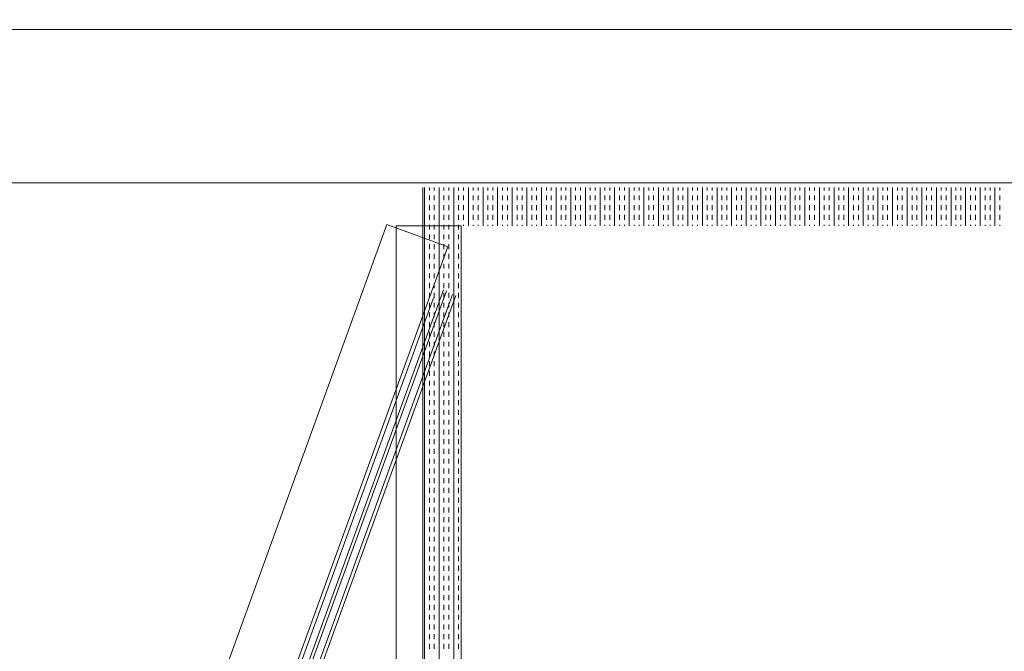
# Model space of a CAD drawing. Header units: millimetres. Extents: x -750 to 57307, y -2234 to 18901.
# Tile 94 of 102: x 20100 to 20743, y 15703 to 16115. Entities that reach past the tile are written whole.
import ezdxf

# ---------------------------------------------------------------- set-up
doc = ezdxf.new("R2010")
doc.units = ezdxf.units.MM
doc.header["$MEASUREMENT"] = 0
doc.linetypes.add('DASHED', pattern=[19.05, 12.7, -6.35])
doc.linetypes.add('HIDDEN', pattern=[0.375, 0.25, -0.125])
for name, color, linetype, lineweight, true_color in [('FLOOR RAISE', 4, 'DASHED', 0, 0x00ffff), ('GREY SCALE', 9, 'Continuous', 0, 0x808080), ('GREYSCALE', 9, 'Continuous', 0, 0x808080)]:
    doc.layers.add(name, color=color, linetype=linetype, lineweight=lineweight, true_color=true_color)

# ---------------------------------------------------------------- blocks, each defined once
blk = doc.blocks.new('FLOOR PLAN')
at = {"layer": 'GREYSCALE', "ltscale": 0.25}
for p, q in [((18432.57, 16108.55), (21213.33, 16108.55)), ((18432.57, 16008.31), (21213.33, 16008.31))]:
    blk.add_line(p, q, dxfattribs=at)
at = {"layer": 'GREYSCALE'}
for p, q in [((20363.2, 15303.61), (20363.2, 16005.3)), ((20364.39, 15303.61), (20364.39, 16005.3)), ((20367.58, 16003.32), (20367.58, 16005.3)), ((20367.58, 15996.95), (20367.58, 16000.13)), ((20370.76, 16003.32), (20370.76, 16005.3)), ((20370.76, 15996.95), (20370.76, 16000.13)), ((20373.94, 15303.61), (20373.94, 16005.3)), ((20377.12, 16003.32), (20377.12, 16005.3)), ((20377.12, 15996.95), (20377.12, 16000.13)), ((20380.31, 16003.32), (20380.31, 16005.3)), ((20380.31, 15996.95), (20380.31, 16000.13)), ((20383.49, 15303.61), (20383.49, 16005.3)), ((20386.67, 16003.32), (20386.67, 16005.3)), ((20386.67, 15996.95), (20386.67, 16000.13)), ((20389.86, 16003.32), (20389.86, 16005.3)), ((20389.86, 15996.95), (20389.86, 16000.13)), ((20393.04, 15980.24), (20393.04, 16005.3)), ((20396.22, 16003.32), (20396.22, 16005.3)), ((20396.22, 15996.95), (20396.22, 16000.13)), ((20399.4, 16003.32), (20399.4, 16005.3)), ((20399.4, 15996.95), (20399.4, 16000.13)), ((20402.59, 15980.24), (20402.59, 16005.3)), ((20405.77, 16003.32), (20405.77, 16005.3)), ((20405.77, 15996.95), (20405.77, 16000.13)), ((20408.95, 16003.32), (20408.95, 16005.3)), ((20408.95, 15996.95), (20408.95, 16000.13)), ((20412.13, 15980.24), (20412.13, 16005.3)), ((20415.32, 16003.32), (20415.32, 16005.3)), ((20415.32, 15996.95), (20415.32, 16000.13)), ((20418.5, 16003.32), (20418.5, 16005.3)), ((20418.5, 15996.95), (20418.5, 16000.13)), ((20421.68, 15980.24), (20421.68, 16005.3)), ((20424.86, 16003.32), (20424.86, 16005.3)), ((20424.86, 15996.95), (20424.86, 16000.13)), ((20428.05, 16003.32), (20428.05, 16005.3)), ((20428.05, 15996.95), (20428.05, 16000.13)), ((20431.23, 15980.24), (20431.23, 16005.3)), ((20434.41, 16003.32), (20434.41, 16005.3)), ((20434.41, 15996.95), (20434.41, 16000.13)), ((20437.6, 16003.32), (20437.6, 16005.3)), ((20437.6, 15996.95), (20437.6, 16000.13)), ((20440.78, 15980.24), (20440.78, 16005.3)), ((20443.96, 16003.32), (20443.96, 16005.3)), ((20443.96, 15996.95), (20443.96, 16000.13)), ((20447.14, 16003.32), (20447.14, 16005.3)), ((20447.14, 15996.95), (20447.14, 16000.13)), ((20450.33, 15980.24), (20450.33, 16005.3)), ((20453.51, 16003.32), (20453.51, 16005.3)), ((20453.51, 15996.95), (20453.51, 16000.13)), ((20456.69, 16003.32), (20456.69, 16005.3)), ((20456.69, 15996.95), (20456.69, 16000.13)), ((20459.87, 15980.24), (20459.87, 16005.3)), ((20463.06, 16003.32), (20463.06, 16005.3)), ((20463.06, 15996.95), (20463.06, 16000.13)), ((20466.24, 16003.32), (20466.24, 16005.3)), ((20466.24, 15996.95), (20466.24, 16000.13)), ((20469.42, 15980.24), (20469.42, 16005.3)), ((20472.61, 16003.32), (20472.61, 16005.3)), ((20472.61, 15996.95), (20472.61, 16000.13)), ((20475.79, 16003.32), (20475.79, 16005.3)), ((20475.79, 15996.95), (20475.79, 16000.13)), ((20478.97, 15980.24), (20478.97, 16005.3)), ((20482.15, 16003.32), (20482.15, 16005.3)), ((20482.15, 15996.95), (20482.15, 16000.13)), ((20485.34, 16003.32), (20485.34, 16005.3)), ((20485.34, 15996.95), (20485.34, 16000.13)), ((20488.52, 15980.24), (20488.52, 16005.3)), ((20491.7, 16003.32), (20491.7, 16005.3)), ((20491.7, 15996.95), (20491.7, 16000.13)), ((20494.88, 16003.32), (20494.88, 16005.3)), ((20494.88, 15996.95), (20494.88, 16000.13)), ((20498.07, 15980.24), (20498.07, 16005.3)), ((20501.25, 16003.32), (20501.25, 16005.3)), ((20501.25, 15996.95), (20501.25, 16000.13)), ((20504.43, 16003.32), (20504.43, 16005.3)), ((20504.43, 15996.95), (20504.43, 16000.13)), ((20507.61, 15980.24), (20507.61, 16005.3)), ((20510.8, 16003.32), (20510.8, 16005.3)), ((20510.8, 15996.95), (20510.8, 16000.13)), ((20513.98, 16003.32), (20513.98, 16005.3)), ((20513.98, 15996.95), (20513.98, 16000.13)), ((20517.16, 15980.24), (20517.16, 16005.3)), ((20520.35, 16003.32), (20520.35, 16005.3)), ((20520.35, 15996.95), (20520.35, 16000.13)), ((20523.53, 16003.32), (20523.53, 16005.3)), ((20523.53, 15996.95), (20523.53, 16000.13)), ((20526.71, 15980.24), (20526.71, 16005.3)), ((20529.89, 16003.32), (20529.89, 16005.3)), ((20529.89, 15996.95), (20529.89, 16000.13)), ((20533.08, 16003.32), (20533.08, 16005.3)), ((20533.08, 15996.95), (20533.08, 16000.13)), ((20536.26, 15980.24), (20536.26, 16005.3)), ((20539.44, 16003.32), (20539.44, 16005.3)), ((20539.44, 15996.95), (20539.44, 16000.13)), ((20542.62, 16003.32), (20542.62, 16005.3)), ((20542.62, 15996.95), (20542.62, 16000.13)), ((20545.81, 15980.24), (20545.81, 16005.3)), ((20548.99, 16003.32), (20548.99, 16005.3)), ((20548.99, 15996.95), (20548.99, 16000.13)), ((20552.17, 16003.32), (20552.17, 16005.3)), ((20552.17, 15996.95), (20552.17, 16000.13)), ((20555.36, 15980.24), (20555.36, 16005.3)), ((20558.54, 16003.32), (20558.54, 16005.3)), ((20558.54, 15996.95), (20558.54, 16000.13)), ((20561.72, 16003.32), (20561.72, 16005.3)), ((20561.72, 15996.95), (20561.72, 16000.13)), ((20564.9, 15980.24), (20564.9, 16005.3)), ((20568.09, 16003.32), (20568.09, 16005.3)), ((20568.09, 15996.95), (20568.09, 16000.13)), ((20571.27, 16003.32), (20571.27, 16005.3)), ((20571.27, 15996.95), (20571.27, 16000.13)), ((20574.45, 15980.24), (20574.45, 16005.3)), ((20577.63, 16003.32), (20577.63, 16005.3)), ((20577.63, 15996.95), (20577.63, 16000.13)), ((20580.82, 16003.32), (20580.82, 16005.3)), ((20580.82, 15996.95), (20580.82, 16000.13)), ((20584, 15980.24), (20584, 16005.3)), ((20587.18, 16003.32), (20587.18, 16005.3)), ((20587.18, 15996.95), (20587.18, 16000.13)), ((20590.37, 16003.32), (20590.37, 16005.3)), ((20590.37, 15996.95), (20590.37, 16000.13)), ((20593.55, 15980.24), (20593.55, 16005.3)), ((20596.73, 16003.32), (20596.73, 16005.3)), ((20596.73, 15996.95), (20596.73, 16000.13)), ((20599.91, 16003.32), (20599.91, 16005.3)), ((20599.91, 15996.95), (20599.91, 16000.13)), ((20603.1, 15980.24), (20603.1, 16005.3)), ((20606.28, 16003.32), (20606.28, 16005.3)), ((20606.28, 15996.95), (20606.28, 16000.13)), ((20609.46, 16003.32), (20609.46, 16005.3)), ((20609.46, 15996.95), (20609.46, 16000.13)), ((20612.64, 15980.24), (20612.64, 16005.3)), ((20615.83, 16003.32), (20615.83, 16005.3)), ((20615.83, 15996.95), (20615.83, 16000.13)), ((20619.01, 16003.32), (20619.01, 16005.3)), ((20619.01, 15996.95), (20619.01, 16000.13)), ((20622.19, 15980.24), (20622.19, 16005.3)), ((20625.37, 16003.32), (20625.37, 16005.3)), ((20625.37, 15996.95), (20625.37, 16000.13)), ((20628.56, 16003.32), (20628.56, 16005.3)), ((20628.56, 15996.95), (20628.56, 16000.13)), ((20631.74, 15980.24), (20631.74, 16005.3)), ((20634.92, 16003.32), (20634.92, 16005.3)), ((20634.92, 15996.95), (20634.92, 16000.13)), ((20638.11, 16003.32), (20638.11, 16005.3)), ((20638.11, 15996.95), (20638.11, 16000.13)), ((20641.29, 15980.24), (20641.29, 16005.3)), ((20644.47, 16003.32), (20644.47, 16005.3)), ((20644.47, 15996.95), (20644.47, 16000.13)), ((20647.65, 16003.32), (20647.65, 16005.3)), ((20647.65, 15996.95), (20647.65, 16000.13)), ((20650.84, 15980.24), (20650.84, 16005.3)), ((20654.02, 16003.32), (20654.02, 16005.3)), ((20654.02, 15996.95), (20654.02, 16000.13)), ((20657.2, 16003.32), (20657.2, 16005.3)), ((20657.2, 15996.95), (20657.2, 16000.13)), ((20660.38, 15980.24), (20660.38, 16005.3)), ((20663.57, 16003.32), (20663.57, 16005.3)), ((20663.57, 15996.95), (20663.57, 16000.13)), ((20666.75, 16003.32), (20666.75, 16005.3)), ((20666.75, 15996.95), (20666.75, 16000.13)), ((20669.93, 15980.24), (20669.93, 16005.3)), ((20673.12, 16003.32), (20673.12, 16005.3)), ((20673.12, 15996.95), (20673.12, 16000.13)), ((20676.3, 16003.32), (20676.3, 16005.3)), ((20676.3, 15996.95), (20676.3, 16000.13)), ((20679.48, 15980.24), (20679.48, 16005.3)), ((20682.66, 16003.32), (20682.66, 16005.3)), ((20682.66, 15996.95), (20682.66, 16000.13)), ((20685.85, 16003.32), (20685.85, 16005.3)), ((20685.85, 15996.95), (20685.85, 16000.13)), ((20689.03, 15980.24), (20689.03, 16005.3)), ((20692.21, 16003.32), (20692.21, 16005.3)), ((20692.21, 15996.95), (20692.21, 16000.13)), ((20695.39, 16003.32), (20695.39, 16005.3)), ((20695.39, 15996.95), (20695.39, 16000.13)), ((20698.58, 15980.24), (20698.58, 16005.3)), ((20701.76, 16003.32), (20701.76, 16005.3)), ((20701.76, 15996.95), (20701.76, 16000.13)), ((20704.94, 16003.32), (20704.94, 16005.3)), ((20704.94, 15996.95), (20704.94, 16000.13)), ((20708.12, 15980.24), (20708.12, 16005.3)), ((20711.31, 16003.32), (20711.31, 16005.3)), ((20711.31, 15996.95), (20711.31, 16000.13)), ((20714.49, 16003.32), (20714.49, 16005.3)), ((20714.49, 15996.95), (20714.49, 16000.13)), ((20717.67, 15980.24), (20717.67, 16005.3)), ((20720.86, 16003.32), (20720.86, 16005.3)), ((20720.86, 15996.95), (20720.86, 16000.13)), ((20724.04, 16003.32), (20724.04, 16005.3)), ((20724.04, 15996.95), (20724.04, 16000.13)), ((20727.22, 15980.24), (20727.22, 16005.3)), ((20730.4, 16003.32), (20730.4, 16005.3)), ((20730.4, 15996.95), (20730.4, 16000.13)), ((20733.59, 16003.32), (20733.59, 16005.3)), ((20733.59, 15996.95), (20733.59, 16000.13)), ((20736.77, 15980.24), (20736.77, 16005.3)), ((20739.95, 16003.32), (20739.95, 16005.3)), ((20739.95, 15996.95), (20739.95, 16000.13)), ((20367.58, 15990.58), (20367.58, 15993.77)), ((20370.76, 15990.58), (20370.76, 15993.77)), ((20377.12, 15990.58), (20377.12, 15993.77)), ((20380.31, 15990.58), (20380.31, 15993.77)), ((20386.67, 15990.58), (20386.67, 15993.77)), ((20389.86, 15990.58), (20389.86, 15993.77)), ((20396.22, 15990.58), (20396.22, 15993.77)), ((20399.4, 15990.58), (20399.4, 15993.77)), ((20405.77, 15990.58), (20405.77, 15993.77)), ((20408.95, 15990.58), (20408.95, 15993.77)), ((20415.32, 15990.58), (20415.32, 15993.77)), ((20418.5, 15990.58), (20418.5, 15993.77)), ((20424.86, 15990.58), (20424.86, 15993.77)), ((20428.05, 15990.58), (20428.05, 15993.77)), ((20434.41, 15990.58), (20434.41, 15993.77)), ((20437.6, 15990.58), (20437.6, 15993.77)), ((20443.96, 15990.58), (20443.96, 15993.77)), ((20447.14, 15990.58), (20447.14, 15993.77)), ((20453.51, 15990.58), (20453.51, 15993.77)), ((20456.69, 15990.58), (20456.69, 15993.77)), ((20463.06, 15990.58), (20463.06, 15993.77)), ((20466.24, 15990.58), (20466.24, 15993.77)), ((20472.61, 15990.58), (20472.61, 15993.77)), ((20475.79, 15990.58), (20475.79, 15993.77)), ((20482.15, 15990.58), (20482.15, 15993.77)), ((20485.34, 15990.58), (20485.34, 15993.77)), ((20491.7, 15990.58), (20491.7, 15993.77)), ((20494.88, 15990.58), (20494.88, 15993.77)), ((20501.25, 15990.58), (20501.25, 15993.77)), ((20504.43, 15990.58), (20504.43, 15993.77)), ((20510.8, 15990.58), (20510.8, 15993.77)), ((20513.98, 15990.58), (20513.98, 15993.77)), ((20520.35, 15990.58), (20520.35, 15993.77)), ((20523.53, 15990.58), (20523.53, 15993.77)), ((20529.89, 15990.58), (20529.89, 15993.77)), ((20533.08, 15990.58), (20533.08, 15993.77)), ((20539.44, 15990.58), (20539.44, 15993.77)), ((20542.62, 15990.58), (20542.62, 15993.77)), ((20548.99, 15990.58), (20548.99, 15993.77)), ((20552.17, 15990.58), (20552.17, 15993.77)), ((20558.54, 15990.58), (20558.54, 15993.77)), ((20561.72, 15990.58), (20561.72, 15993.77)), ((20568.09, 15990.58), (20568.09, 15993.77)), ((20571.27, 15990.58), (20571.27, 15993.77)), ((20577.63, 15990.58), (20577.63, 15993.77)), ((20580.82, 15990.58), (20580.82, 15993.77)), ((20587.18, 15990.58), (20587.18, 15993.77)), ((20590.37, 15990.58), (20590.37, 15993.77)), ((20596.73, 15990.58), (20596.73, 15993.77)), ((20599.91, 15990.58), (20599.91, 15993.77)), ((20606.28, 15990.58), (20606.28, 15993.77)), ((20609.46, 15990.58), (20609.46, 15993.77)), ((20615.83, 15990.58), (20615.83, 15993.77)), ((20619.01, 15990.58), (20619.01, 15993.77)), ((20625.37, 15990.58), (20625.37, 15993.77)), ((20628.56, 15990.58), (20628.56, 15993.77)), ((20634.92, 15990.58), (20634.92, 15993.77)), ((20638.11, 15990.58), (20638.11, 15993.77)), ((20644.47, 15990.58), (20644.47, 15993.77)), ((20647.65, 15990.58), (20647.65, 15993.77)), ((20654.02, 15990.58), (20654.02, 15993.77)), ((20657.2, 15990.58), (20657.2, 15993.77)), ((20663.57, 15990.58), (20663.57, 15993.77)), ((20666.75, 15990.58), (20666.75, 15993.77)), ((20673.12, 15990.58), (20673.12, 15993.77)), ((20676.3, 15990.58), (20676.3, 15993.77)), ((20682.66, 15990.58), (20682.66, 15993.77)), ((20685.85, 15990.58), (20685.85, 15993.77)), ((20692.21, 15990.58), (20692.21, 15993.77)), ((20695.39, 15990.58), (20695.39, 15993.77)), ((20701.76, 15990.58), (20701.76, 15993.77)), ((20704.94, 15990.58), (20704.94, 15993.77)), ((20711.31, 15990.58), (20711.31, 15993.77)), ((20714.49, 15990.58), (20714.49, 15993.77)), ((20720.86, 15990.58), (20720.86, 15993.77)), ((20724.04, 15990.58), (20724.04, 15993.77)), ((20730.4, 15990.58), (20730.4, 15993.77)), ((20733.59, 15990.58), (20733.59, 15993.77)), ((20739.95, 15990.58), (20739.95, 15993.77)), ((20367.58, 15984.22), (20367.58, 15987.4)), ((20370.76, 15984.22), (20370.76, 15987.4)), ((20377.12, 15984.22), (20377.12, 15987.4)), ((20380.31, 15984.22), (20380.31, 15987.4)), ((20386.67, 15984.22), (20386.67, 15987.4)), ((20389.86, 15984.22), (20389.86, 15987.4)), ((20396.22, 15984.22), (20396.22, 15987.4)), ((20399.4, 15984.22), (20399.4, 15987.4)), ((20405.77, 15984.22), (20405.77, 15987.4)), ((20408.95, 15984.22), (20408.95, 15987.4)), ((20415.32, 15984.22), (20415.32, 15987.4)), ((20418.5, 15984.22), (20418.5, 15987.4)), ((20424.86, 15984.22), (20424.86, 15987.4)), ((20428.05, 15984.22), (20428.05, 15987.4)), ((20434.41, 15984.22), (20434.41, 15987.4)), ((20437.6, 15984.22), (20437.6, 15987.4)), ((20443.96, 15984.22), (20443.96, 15987.4)), ((20447.14, 15984.22), (20447.14, 15987.4)), ((20453.51, 15984.22), (20453.51, 15987.4)), ((20456.69, 15984.22), (20456.69, 15987.4)), ((20463.06, 15984.22), (20463.06, 15987.4)), ((20466.24, 15984.22), (20466.24, 15987.4)), ((20472.61, 15984.22), (20472.61, 15987.4)), ((20475.79, 15984.22), (20475.79, 15987.4)), ((20482.15, 15984.22), (20482.15, 15987.4)), ((20485.34, 15984.22), (20485.34, 15987.4)), ((20491.7, 15984.22), (20491.7, 15987.4)), ((20494.88, 15984.22), (20494.88, 15987.4)), ((20501.25, 15984.22), (20501.25, 15987.4)), ((20504.43, 15984.22), (20504.43, 15987.4)), ((20510.8, 15984.22), (20510.8, 15987.4)), ((20513.98, 15984.22), (20513.98, 15987.4)), ((20520.35, 15984.22), (20520.35, 15987.4)), ((20523.53, 15984.22), (20523.53, 15987.4)), ((20529.89, 15984.22), (20529.89, 15987.4)), ((20533.08, 15984.22), (20533.08, 15987.4)), ((20539.44, 15984.22), (20539.44, 15987.4)), ((20542.62, 15984.22), (20542.62, 15987.4)), ((20548.99, 15984.22), (20548.99, 15987.4)), ((20552.17, 15984.22), (20552.17, 15987.4)), ((20558.54, 15984.22), (20558.54, 15987.4)), ((20561.72, 15984.22), (20561.72, 15987.4)), ((20568.09, 15984.22), (20568.09, 15987.4)), ((20571.27, 15984.22), (20571.27, 15987.4)), ((20577.63, 15984.22), (20577.63, 15987.4)), ((20580.82, 15984.22), (20580.82, 15987.4)), ((20587.18, 15984.22), (20587.18, 15987.4)), ((20590.37, 15984.22), (20590.37, 15987.4)), ((20596.73, 15984.22), (20596.73, 15987.4)), ((20599.91, 15984.22), (20599.91, 15987.4)), ((20606.28, 15984.22), (20606.28, 15987.4)), ((20609.46, 15984.22), (20609.46, 15987.4)), ((20615.83, 15984.22), (20615.83, 15987.4)), ((20619.01, 15984.22), (20619.01, 15987.4)), ((20625.37, 15984.22), (20625.37, 15987.4)), ((20628.56, 15984.22), (20628.56, 15987.4)), ((20634.92, 15984.22), (20634.92, 15987.4)), ((20638.11, 15984.22), (20638.11, 15987.4)), ((20644.47, 15984.22), (20644.47, 15987.4)), ((20647.65, 15984.22), (20647.65, 15987.4)), ((20654.02, 15984.22), (20654.02, 15987.4)), ((20657.2, 15984.22), (20657.2, 15987.4)), ((20663.57, 15984.22), (20663.57, 15987.4)), ((20666.75, 15984.22), (20666.75, 15987.4)), ((20673.12, 15984.22), (20673.12, 15987.4)), ((20676.3, 15984.22), (20676.3, 15987.4)), ((20682.66, 15984.22), (20682.66, 15987.4)), ((20685.85, 15984.22), (20685.85, 15987.4)), ((20692.21, 15984.22), (20692.21, 15987.4)), ((20695.39, 15984.22), (20695.39, 15987.4)), ((20701.76, 15984.22), (20701.76, 15987.4)), ((20704.94, 15984.22), (20704.94, 15987.4)), ((20711.31, 15984.22), (20711.31, 15987.4)), ((20714.49, 15984.22), (20714.49, 15987.4)), ((20720.86, 15984.22), (20720.86, 15987.4)), ((20724.04, 15984.22), (20724.04, 15987.4)), ((20730.4, 15984.22), (20730.4, 15987.4)), ((20733.59, 15984.22), (20733.59, 15987.4)), ((20739.95, 15984.22), (20739.95, 15987.4)), ((20339.78, 15981.14), (20112.17, 15354.17)), ((20379.58, 15966.69), (20339.78, 15981.14)), ((20345.91, 15980.24), (20345.91, 15313.23)), ((20388.26, 15980.24), (20345.91, 15980.24)), ((20367.58, 15977.85), (20367.58, 15981.04)), ((20370.76, 15977.85), (20370.76, 15981.04)), ((20377.12, 15977.85), (20377.12, 15981.04)), ((20380.31, 15977.85), (20380.31, 15981.04)), ((20386.67, 15977.85), (20386.67, 15981.04)), ((20388.26, 15328.67), (20388.26, 15980.24)), ((20388.26, 15313.23), (20388.26, 15980.24)), ((20389.86, 15980.24), (20389.86, 15981.04)), ((20396.22, 15980.24), (20396.22, 15981.04)), ((20399.4, 15980.24), (20399.4, 15981.04)), ((20405.77, 15980.24), (20405.77, 15981.04)), ((20408.95, 15980.24), (20408.95, 15981.04)), ((20415.32, 15980.24), (20415.32, 15981.04)), ((20418.5, 15980.24), (20418.5, 15981.04)), ((20424.86, 15980.24), (20424.86, 15981.04)), ((20428.05, 15980.24), (20428.05, 15981.04)), ((20434.41, 15980.24), (20434.41, 15981.04)), ((20437.6, 15980.24), (20437.6, 15981.04)), ((20443.96, 15980.24), (20443.96, 15981.04)), ((20447.14, 15980.24), (20447.14, 15981.04)), ((20453.51, 15980.24), (20453.51, 15981.04)), ((20456.69, 15980.24), (20456.69, 15981.04)), ((20463.06, 15980.24), (20463.06, 15981.04)), ((20466.24, 15980.24), (20466.24, 15981.04)), ((20472.61, 15980.24), (20472.61, 15981.04)), ((20475.79, 15980.24), (20475.79, 15981.04)), ((20482.15, 15980.24), (20482.15, 15981.04)), ((20485.34, 15980.24), (20485.34, 15981.04)), ((20491.7, 15980.24), (20491.7, 15981.04)), ((20494.88, 15980.24), (20494.88, 15981.04)), ((20501.25, 15980.24), (20501.25, 15981.04)), ((20504.43, 15980.24), (20504.43, 15981.04)), ((20510.8, 15980.24), (20510.8, 15981.04)), ((20513.98, 15980.24), (20513.98, 15981.04)), ((20520.35, 15980.24), (20520.35, 15981.04)), ((20523.53, 15980.24), (20523.53, 15981.04)), ((20529.89, 15980.24), (20529.89, 15981.04)), ((20533.08, 15980.24), (20533.08, 15981.04)), ((20539.44, 15980.24), (20539.44, 15981.04)), ((20542.62, 15980.24), (20542.62, 15981.04)), ((20548.99, 15980.24), (20548.99, 15981.04)), ((20552.17, 15980.24), (20552.17, 15981.04)), ((20558.54, 15980.24), (20558.54, 15981.04)), ((20561.72, 15980.24), (20561.72, 15981.04)), ((20568.09, 15980.24), (20568.09, 15981.04)), ((20571.27, 15980.24), (20571.27, 15981.04)), ((20577.63, 15980.24), (20577.63, 15981.04)), ((20580.82, 15980.24), (20580.82, 15981.04)), ((20587.18, 15980.24), (20587.18, 15981.04)), ((20590.37, 15980.24), (20590.37, 15981.04)), ((20596.73, 15980.24), (20596.73, 15981.04)), ((20599.91, 15980.24), (20599.91, 15981.04)), ((20606.28, 15980.24), (20606.28, 15981.04)), ((20609.46, 15980.24), (20609.46, 15981.04)), ((20615.83, 15980.24), (20615.83, 15981.04)), ((20619.01, 15980.24), (20619.01, 15981.04)), ((20625.37, 15980.24), (20625.37, 15981.04)), ((20628.56, 15980.24), (20628.56, 15981.04)), ((20634.92, 15980.24), (20634.92, 15981.04)), ((20638.11, 15980.24), (20638.11, 15981.04)), ((20644.47, 15980.24), (20644.47, 15981.04)), ((20647.65, 15980.24), (20647.65, 15981.04)), ((20654.02, 15980.24), (20654.02, 15981.04)), ((20657.2, 15980.24), (20657.2, 15981.04)), ((20663.57, 15980.24), (20663.57, 15981.04)), ((20666.75, 15980.24), (20666.75, 15981.04)), ((20673.12, 15980.24), (20673.12, 15981.04)), ((20676.3, 15980.24), (20676.3, 15981.04)), ((20682.66, 15980.24), (20682.66, 15981.04)), ((20685.85, 15980.24), (20685.85, 15981.04)), ((20692.21, 15980.24), (20692.21, 15981.04)), ((20695.39, 15980.24), (20695.39, 15981.04)), ((20701.76, 15980.24), (20701.76, 15981.04)), ((20704.94, 15980.24), (20704.94, 15981.04)), ((20711.31, 15980.24), (20711.31, 15981.04)), ((20714.49, 15980.24), (20714.49, 15981.04)), ((20720.86, 15980.24), (20720.86, 15981.04)), ((20724.04, 15980.24), (20724.04, 15981.04)), ((20730.4, 15980.24), (20730.4, 15981.04)), ((20733.59, 15980.24), (20733.59, 15981.04)), ((20739.95, 15980.24), (20739.95, 15981.04)), ((20367.58, 15971.49), (20367.58, 15974.67)), ((20370.76, 15971.49), (20370.76, 15974.67)), ((20377.12, 15971.49), (20377.12, 15974.67)), ((20380.31, 15971.49), (20380.31, 15974.67)), ((20386.67, 15971.49), (20386.67, 15974.67)), ((20367.58, 15965.12), (20367.58, 15968.31)), ((20370.76, 15965.12), (20370.76, 15968.31)), ((20377.12, 15965.12), (20377.12, 15968.31)), ((20380.31, 15965.12), (20380.31, 15968.31)), ((20386.67, 15965.12), (20386.67, 15968.31)), ((20151.98, 15339.71), (20379.58, 15966.69)), ((20367.58, 15958.76), (20367.58, 15961.94)), ((20370.76, 15958.76), (20370.76, 15961.94)), ((20377.12, 15958.76), (20377.12, 15961.94)), ((20380.31, 15958.76), (20380.31, 15961.94)), ((20386.67, 15958.76), (20386.67, 15961.94)), ((20367.58, 15952.39), (20367.58, 15955.58)), ((20370.76, 15952.39), (20370.76, 15955.58)), ((20377.12, 15952.39), (20377.12, 15955.58)), ((20380.31, 15952.39), (20380.31, 15955.58)), ((20386.67, 15952.39), (20386.67, 15955.58)), ((20367.58, 15946.03), (20367.58, 15949.21)), ((20370.76, 15946.03), (20370.76, 15949.21)), ((20377.12, 15946.03), (20377.12, 15949.21)), ((20380.31, 15946.03), (20380.31, 15949.21)), ((20386.67, 15946.03), (20386.67, 15949.21)), ((20367.58, 15939.66), (20367.58, 15942.84)), ((20370.76, 15939.66), (20370.76, 15942.84)), ((20377.12, 15939.66), (20377.12, 15942.84)), ((20380.31, 15939.66), (20380.31, 15942.84)), ((20386.67, 15939.66), (20386.67, 15942.84)), ((20376.76, 15938.55), (20167.87, 15363.11)), ((20169.96, 15362.36), (20378.85, 15937.79)), ((20382.66, 15935.55), (20174.31, 15361.63)), ((20367.58, 15933.3), (20367.58, 15936.48)), ((20370.76, 15933.3), (20370.76, 15936.48)), ((20377.12, 15933.3), (20377.12, 15936.48)), ((20380.31, 15933.3), (20380.31, 15936.48)), ((20386.67, 15933.3), (20386.67, 15936.48)), ((20166.23, 15371.34), (20370.23, 15933.29)), ((20384.8, 15934.77), (20176.45, 15360.86)), ((20367.58, 15926.93), (20367.58, 15930.11)), ((20370.76, 15926.93), (20370.76, 15930.11)), ((20377.12, 15926.93), (20377.12, 15930.11)), ((20380.31, 15926.93), (20380.31, 15930.11)), ((20386.67, 15926.93), (20386.67, 15930.11)), ((20367.58, 15920.57), (20367.58, 15923.75)), ((20370.76, 15920.57), (20370.76, 15923.75)), ((20377.12, 15920.57), (20377.12, 15923.75)), ((20380.31, 15920.57), (20380.31, 15923.75)), ((20386.67, 15920.57), (20386.67, 15923.75)), ((20367.58, 15914.2), (20367.58, 15917.38)), ((20370.76, 15914.2), (20370.76, 15917.38)), ((20377.12, 15914.2), (20377.12, 15917.38)), ((20380.31, 15914.2), (20380.31, 15917.38)), ((20386.67, 15914.2), (20386.67, 15917.38)), ((20367.58, 15907.83), (20367.58, 15911.02)), ((20370.76, 15907.83), (20370.76, 15911.02)), ((20377.12, 15907.83), (20377.12, 15911.02)), ((20380.31, 15907.83), (20380.31, 15911.02)), ((20386.67, 15907.83), (20386.67, 15911.02)), ((20367.58, 15901.47), (20367.58, 15904.65)), ((20370.76, 15901.47), (20370.76, 15904.65)), ((20377.12, 15901.47), (20377.12, 15904.65)), ((20380.31, 15901.47), (20380.31, 15904.65)), ((20386.67, 15901.47), (20386.67, 15904.65)), ((20367.58, 15895.1), (20367.58, 15898.29)), ((20370.76, 15895.1), (20370.76, 15898.29)), ((20377.12, 15895.1), (20377.12, 15898.29)), ((20380.31, 15895.1), (20380.31, 15898.29)), ((20386.67, 15895.1), (20386.67, 15898.29)), ((20367.58, 15888.74), (20367.58, 15891.92)), ((20370.76, 15888.74), (20370.76, 15891.92)), ((20377.12, 15888.74), (20377.12, 15891.92)), ((20380.31, 15888.74), (20380.31, 15891.92)), ((20386.67, 15888.74), (20386.67, 15891.92)), ((20367.58, 15882.37), (20367.58, 15885.56)), ((20370.76, 15882.37), (20370.76, 15885.56)), ((20377.12, 15882.37), (20377.12, 15885.56)), ((20380.31, 15882.37), (20380.31, 15885.56)), ((20386.67, 15882.37), (20386.67, 15885.56)), ((20367.58, 15876.01), (20367.58, 15879.19)), ((20370.76, 15876.01), (20370.76, 15879.19)), ((20377.12, 15876.01), (20377.12, 15879.19)), ((20380.31, 15876.01), (20380.31, 15879.19)), ((20386.67, 15876.01), (20386.67, 15879.19)), ((20367.58, 15869.64), (20367.58, 15872.82)), ((20370.76, 15869.64), (20370.76, 15872.82)), ((20377.12, 15869.64), (20377.12, 15872.82)), ((20380.31, 15869.64), (20380.31, 15872.82)), ((20386.67, 15869.64), (20386.67, 15872.82)), ((20367.58, 15863.28), (20367.58, 15866.46)), ((20370.76, 15863.28), (20370.76, 15866.46)), ((20377.12, 15863.28), (20377.12, 15866.46)), ((20380.31, 15863.28), (20380.31, 15866.46)), ((20386.67, 15863.28), (20386.67, 15866.46)), ((20367.58, 15856.91), (20367.58, 15860.09)), ((20370.76, 15856.91), (20370.76, 15860.09)), ((20377.12, 15856.91), (20377.12, 15860.09)), ((20380.31, 15856.91), (20380.31, 15860.09)), ((20386.67, 15856.91), (20386.67, 15860.09)), ((20367.58, 15850.55), (20367.58, 15853.73)), ((20370.76, 15850.55), (20370.76, 15853.73)), ((20377.12, 15850.55), (20377.12, 15853.73)), ((20380.31, 15850.55), (20380.31, 15853.73)), ((20386.67, 15850.55), (20386.67, 15853.73)), ((20367.58, 15844.18), (20367.58, 15847.36)), ((20370.76, 15844.18), (20370.76, 15847.36)), ((20377.12, 15844.18), (20377.12, 15847.36)), ((20380.31, 15844.18), (20380.31, 15847.36)), ((20386.67, 15844.18), (20386.67, 15847.36)), ((20367.58, 15837.82), (20367.58, 15841)), ((20370.76, 15837.82), (20370.76, 15841)), ((20377.12, 15837.82), (20377.12, 15841)), ((20380.31, 15837.82), (20380.31, 15841)), ((20386.67, 15837.82), (20386.67, 15841)), ((20367.58, 15831.45), (20367.58, 15834.63)), ((20370.76, 15831.45), (20370.76, 15834.63)), ((20377.12, 15831.45), (20377.12, 15834.63)), ((20380.31, 15831.45), (20380.31, 15834.63)), ((20386.67, 15831.45), (20386.67, 15834.63)), ((20367.58, 15825.08), (20367.58, 15828.27)), ((20370.76, 15825.08), (20370.76, 15828.27)), ((20377.12, 15825.08), (20377.12, 15828.27)), ((20380.31, 15825.08), (20380.31, 15828.27)), ((20386.67, 15825.08), (20386.67, 15828.27)), ((20367.58, 15818.72), (20367.58, 15821.9)), ((20370.76, 15818.72), (20370.76, 15821.9)), ((20377.12, 15818.72), (20377.12, 15821.9)), ((20380.31, 15818.72), (20380.31, 15821.9)), ((20386.67, 15818.72), (20386.67, 15821.9)), ((20367.58, 15812.35), (20367.58, 15815.54)), ((20370.76, 15812.35), (20370.76, 15815.54)), ((20377.12, 15812.35), (20377.12, 15815.54)), ((20380.31, 15812.35), (20380.31, 15815.54)), ((20386.67, 15812.35), (20386.67, 15815.54)), ((20367.58, 15805.99), (20367.58, 15809.17)), ((20370.76, 15805.99), (20370.76, 15809.17)), ((20377.12, 15805.99), (20377.12, 15809.17)), ((20380.31, 15805.99), (20380.31, 15809.17)), ((20386.67, 15805.99), (20386.67, 15809.17)), ((20367.58, 15799.62), (20367.58, 15802.81)), ((20370.76, 15799.62), (20370.76, 15802.81)), ((20377.12, 15799.62), (20377.12, 15802.81)), ((20380.31, 15799.62), (20380.31, 15802.81)), ((20386.67, 15799.62), (20386.67, 15802.81)), ((20367.58, 15793.26), (20367.58, 15796.44)), ((20370.76, 15793.26), (20370.76, 15796.44)), ((20377.12, 15793.26), (20377.12, 15796.44)), ((20380.31, 15793.26), (20380.31, 15796.44)), ((20386.67, 15793.26), (20386.67, 15796.44)), ((20367.58, 15786.89), (20367.58, 15790.07)), ((20370.76, 15786.89), (20370.76, 15790.07)), ((20377.12, 15786.89), (20377.12, 15790.07)), ((20380.31, 15786.89), (20380.31, 15790.07)), ((20386.67, 15786.89), (20386.67, 15790.07)), ((20367.58, 15780.53), (20367.58, 15783.71)), ((20370.76, 15780.53), (20370.76, 15783.71)), ((20377.12, 15780.53), (20377.12, 15783.71)), ((20380.31, 15780.53), (20380.31, 15783.71)), ((20386.67, 15780.53), (20386.67, 15783.71)), ((20367.58, 15774.16), (20367.58, 15777.34)), ((20370.76, 15774.16), (20370.76, 15777.34)), ((20377.12, 15774.16), (20377.12, 15777.34)), ((20380.31, 15774.16), (20380.31, 15777.34)), ((20386.67, 15774.16), (20386.67, 15777.34)), ((20367.58, 15767.8), (20367.58, 15770.98)), ((20370.76, 15767.8), (20370.76, 15770.98)), ((20377.12, 15767.8), (20377.12, 15770.98)), ((20380.31, 15767.8), (20380.31, 15770.98)), ((20386.67, 15767.8), (20386.67, 15770.98)), ((20367.58, 15761.43), (20367.58, 15764.61)), ((20370.76, 15761.43), (20370.76, 15764.61)), ((20377.12, 15761.43), (20377.12, 15764.61)), ((20380.31, 15761.43), (20380.31, 15764.61)), ((20386.67, 15761.43), (20386.67, 15764.61)), ((20367.58, 15755.07), (20367.58, 15758.25)), ((20370.76, 15755.07), (20370.76, 15758.25)), ((20377.12, 15755.07), (20377.12, 15758.25)), ((20380.31, 15755.07), (20380.31, 15758.25)), ((20386.67, 15755.07), (20386.67, 15758.25)), ((20367.58, 15748.7), (20367.58, 15751.88)), ((20370.76, 15748.7), (20370.76, 15751.88)), ((20377.12, 15748.7), (20377.12, 15751.88)), ((20380.31, 15748.7), (20380.31, 15751.88)), ((20386.67, 15748.7), (20386.67, 15751.88)), ((20367.58, 15742.33), (20367.58, 15745.52)), ((20370.76, 15742.33), (20370.76, 15745.52)), ((20377.12, 15742.33), (20377.12, 15745.52)), ((20380.31, 15742.33), (20380.31, 15745.52)), ((20386.67, 15742.33), (20386.67, 15745.52)), ((20367.58, 15735.97), (20367.58, 15739.15)), ((20370.76, 15735.97), (20370.76, 15739.15)), ((20377.12, 15735.97), (20377.12, 15739.15)), ((20380.31, 15735.97), (20380.31, 15739.15)), ((20386.67, 15735.97), (20386.67, 15739.15)), ((20367.58, 15729.6), (20367.58, 15732.79)), ((20370.76, 15729.6), (20370.76, 15732.79)), ((20377.12, 15729.6), (20377.12, 15732.79)), ((20380.31, 15729.6), (20380.31, 15732.79)), ((20386.67, 15729.6), (20386.67, 15732.79)), ((20367.58, 15723.24), (20367.58, 15726.42)), ((20370.76, 15723.24), (20370.76, 15726.42)), ((20377.12, 15723.24), (20377.12, 15726.42)), ((20380.31, 15723.24), (20380.31, 15726.42)), ((20386.67, 15723.24), (20386.67, 15726.42)), ((20367.58, 15716.87), (20367.58, 15720.06)), ((20370.76, 15716.87), (20370.76, 15720.06)), ((20377.12, 15716.87), (20377.12, 15720.06)), ((20380.31, 15716.87), (20380.31, 15720.06)), ((20386.67, 15716.87), (20386.67, 15720.06)), ((20367.58, 15710.51), (20367.58, 15713.69)), ((20370.76, 15710.51), (20370.76, 15713.69)), ((20377.12, 15710.51), (20377.12, 15713.69)), ((20380.31, 15710.51), (20380.31, 15713.69)), ((20386.67, 15710.51), (20386.67, 15713.69)), ((20367.58, 15704.14), (20367.58, 15707.32)), ((20370.76, 15704.14), (20370.76, 15707.32)), ((20377.12, 15704.14), (20377.12, 15707.32)), ((20380.31, 15704.14), (20380.31, 15707.32)), ((20386.67, 15704.14), (20386.67, 15707.32))]:
    blk.add_line(p, q, dxfattribs=at)
at = {"layer": 'GREYSCALE', "ltscale": 0.25}
for centre, radius, start, end in [((21217.06, 10299.38), 7850.25, 90.386833, 134.7725), ((21222.47, 10287.47), 7709.61, 91.192759, 134.216772)]:
    blk.add_arc(centre, radius, start, end, dxfattribs=at)
at = {"layer": 'GREYSCALE'}
for radius, start, end in [(7752.88, 89.853691, 134.676255), (7602.52, 89.377122, 134.601307)]:
    blk.add_arc((21130.68, 10361.07), radius, start, end, dxfattribs=at)

msp = doc.modelspace()

# ---------------------------------------------------------------- linework, layer by layer
at = {"layer": 'FLOOR RAISE', "linetype": 'HIDDEN', "ltscale": 500, "const_width": 20}
msp.add_lwpolyline([(13748.49, 12178.11, -0.331806), (21061.98, 18073.25, 1.216889)], format="xyb", dxfattribs=at)

# ---------------------------------------------------------------- block references
at = {"layer": 'GREY SCALE', "ltscale": 5}
msp.add_blockref('FLOOR PLAN', (0, 0), dxfattribs=at)

doc.saveas('drawing.dxf')
